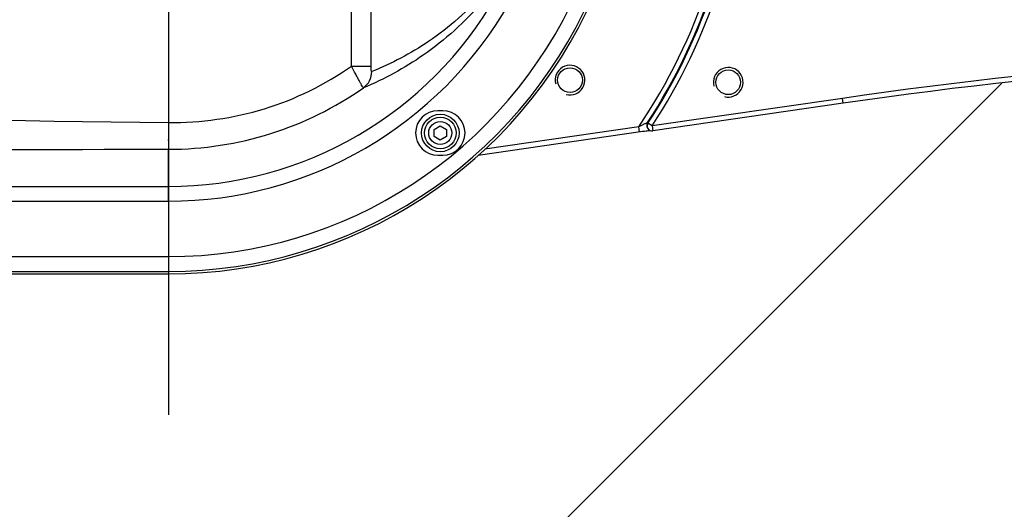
# Model space of a CAD drawing. Extents: x 0 to 594, y 0 to 420.
# Tile 23 of 104: x 114 to 134, y 165 to 175. Entities that reach past the tile are written whole.
import ezdxf

# ---------------------------------------------------------------- set-up
doc = ezdxf.new("R2010")
doc.units = 0
doc.header["$LTSCALE"] = 32.67
doc.linetypes.add('CENTER', pattern=[0.6, 0.375, -0.075, 0.075, -0.075])
doc.linetypes.add('PHANTOM', pattern=[0.8, 0.45, -0.05, 0.1, -0.05, 0.1, -0.05])
doc.layers.get('0').update_dxf_attribs({"linetype": 'CONTINUOUS'})
for name, color, linetype in [('1_DESIGN', 7, 'CONTINUOUS'), ('AXIS', 7, 'CONTINUOUS'), ('CRV', 7, 'CONTINUOUS'), ('DRAFT', 7, 'CONTINUOUS'), ('DRIV_DIM', 7, 'CONTINUOUS'), ('ROUND', 7, 'CONTINUOUS')]:
    doc.layers.add(name, color=color, linetype=linetype)
doc.styles.get("Standard").update_dxf_attribs({"font": 'txt', "width": 0.8})
doc.dimstyles.new('DIMSTYLE_1', dxfattribs={"dimtxt": 3.8, "dimasz": 1.8, "dimexe": 2, "dimexo": 1.5, "dimgap": 1.9, "dimtad": 1, "dimdec": 3, "dimlfac": 10, "dimtxsty": 'STANDARD', "dimblk": 'OPEN', "dimblk1": 'OPEN', "dimblk2": 'OPEN', "dimcen": 0.09, "dimazin": 2, "dimtp": 0.5, "dimtm": 0.5, "dimtfac": 1, "dimtdec": -1, "dimtofl": 0, "dimtmove": 0, "dimatfit": 3, "dimtolj": 1})

# ---------------------------------------------------------------- blocks, each defined once
blk = doc.blocks.new('*D1')
at = {"layer": 'DRIV_DIM', "color": 2, "linetype": 'CONTINUOUS'}
blk.add_line((239.529, 103.374), (249.381, 92.432), dxfattribs=at)
for points in [[(58.018, 177.008), (57.388, 178.803), (56.787, 176.998)], [(247.104, 92.263), (248.043, 93.918), (246.288, 93.185)]]:
    blk.add_lwpolyline(points, dxfattribs=at)
for start, end in [(180, 246), (246, 312)]:
    blk.add_arc((171.612, 178.803), 114.224, start, end, dxfattribs=at)
blk = doc.blocks.new('_OPEN')
at = {"color": 0, "linetype": 'BYBLOCK'}
for p, q in [((0, 0), (-1, 0.342)), ((-1, -0.342), (0, 0)), ((-1, 0), (0, 0))]:
    blk.add_line(p, q, dxfattribs=at)

msp = doc.modelspace()

# ---------------------------------------------------------------- linework, layer by layer
at = {"color": 9, "linetype": 'CONTINUOUS'}
for p, q in [((120.71068, 173.6079), (120.71068, 176.15284)), ((120.31457, 173.6079), (120.31457, 176.03838))]:
    msp.add_line(p, q, dxfattribs=at)
at = {"color": 7, "linetype": 'CONTINUOUS'}
for p, q in [((122.16228, 172.70284), (122.06228, 172.70284)), ((122.06228, 171.80284), (122.16228, 171.80284))]:
    msp.add_line(p, q, dxfattribs=at)
at = {"color": 2, "linetype": 'CONTINUOUS'}
for centre in [(124.73685, 173.32275), (127.93708, 173.27937)]:
    msp.add_arc(centre, 0.3, 255, 195, dxfattribs=at)
at = {"color": 7, "linetype": 'CONTINUOUS'}
for centre, start, end in [((122.06228, 172.25284), 90, 270), ((122.16228, 172.25284), 270, 90)]:
    msp.add_arc(centre, 0.45, start, end, dxfattribs=at)
at = {"layer": '1_DESIGN', "color": 7, "linetype": 'CONTINUOUS'}
for p, q in [((121.98728, 172.32501), (122.11228, 172.39718)), ((121.98728, 172.18067), (121.98728, 172.32501)), ((122.11228, 172.39718), (122.23728, 172.32501)), ((122.23728, 172.32501), (122.23728, 172.18067)), ((122.11228, 172.10851), (121.98728, 172.18067)), ((122.23728, 172.18067), (122.11228, 172.10851))]:
    msp.add_line(p, q, dxfattribs=at)
msp.add_circle((122.11228, 172.25284), 0.38, dxfattribs=at)
at = {"layer": '1_DESIGN', "color": 9, "linetype": 'CONTINUOUS'}
for radius in [0.31942, 0.23333]:
    msp.add_circle((122.11228, 172.25284), radius, dxfattribs=at)
at = {"layer": 'AXIS', "color": 7, "linetype": 'CENTER'}
msp.add_line((116.61228, 178.80284), (116.61228, 164.78126), dxfattribs=at)
at = {"layer": 'AXIS', "color": 7, "linetype": 'CONTINUOUS'}
for centre in [(124.73685, 173.32275), (127.93708, 173.27937)]:
    msp.add_circle(centre, 0.25, dxfattribs=at)
at = {"layer": 'CRV', "color": 2, "linetype": 'CONTINUOUS'}
msp.add_line((86.50492, 126.2982), (133.47036, 173.26363), dxfattribs=at)
at = {"layer": 'CRV', "color": 2, "linetype": 'PHANTOM'}
msp.add_arc((171.61228, 178.80284), 100, 184.551535, 312, dxfattribs=at)
at = {"layer": 'DRAFT', "color": 7, "linetype": 'CONTINUOUS'}
msp.add_line((98.09997, 169.40284), (116.61228, 169.40284), dxfattribs=at)
at = {"layer": 'ROUND', "color": 9, "linetype": 'CONTINUOUS'}
for p, q in [((120.31457, 173.6079), (120.71068, 173.6079)), ((130.25138, 172.95371), (126.39695, 172.39427)), ((130.26575, 172.85474), (130.25138, 172.95371)), ((126.12795, 172.3764), (123.01272, 171.92425)), ((126.14232, 172.27743), (126.12795, 172.3764)), ((126.31335, 172.44902), (126.30494, 172.46212)), ((126.39695, 172.39427), (126.31335, 172.44902)), ((126.39695, 172.39427), (126.41132, 172.2953)), ((116.61228, 170.8725), (116.61228, 171.92268)), ((98.09997, 171.17232), (116.61228, 171.17232)), ((98.09997, 170.8725), (116.61228, 170.8725)), ((98.09997, 169.75192), (116.61228, 169.75192)), ((116.61228, 169.75192), (116.61228, 169.40284)), ((98.09997, 169.4521), (116.61228, 169.4521))]:
    msp.add_line(p, q, dxfattribs=at)
at = {"layer": 'ROUND', "color": 7, "linetype": 'CONTINUOUS'}
for p, q in [((130.26575, 172.85474), (126.41132, 172.2953)), ((126.30426, 172.35363), (126.31263, 172.34051)), ((122.88048, 171.80401), (126.16493, 172.28069)), ((126.16493, 172.28069), (126.20486, 172.28631)), ((126.20486, 172.28631), (126.24237, 172.29143)), ((126.24237, 172.29143), (126.27699, 172.29599)), ((126.27699, 172.29599), (126.2982, 172.29869)), ((126.2982, 172.29869), (126.31771, 172.30109)), ((126.31771, 172.30109), (126.33535, 172.30316))]:
    msp.add_line(p, q, dxfattribs=at)
msp.add_lwpolyline([(126.33535, 172.30316), (126.35089, 172.3049), (126.35232, 172.30505)], dxfattribs=at)
at = {"layer": 'ROUND', "color": 9, "linetype": 'CONTINUOUS'}
for centre, radius, start, end in [((116.61228, 178.80284), 9.05093, 270, 336.106031), ((116.61228, 178.80284), 11.48248, 325.96673, 342.0679), ((116.61228, 178.80284), 11.58242, 326.808189, 342.0679), ((116.61228, 178.80284), 11.59663, 326.776784, 342.129401), ((116.61228, 178.80284), 11.69657, 326.776784, 342.129401), ((116.61228, 178.80284), 7.63052, 270, 330.366219), ((116.61228, 178.80284), 9.35075, 270, 336.106031), ((116.61228, 178.80284), 7.93034, 270, 330.366219), ((144.96687, 71.5665), 102.44956, 82.3506856, 98.258322), ((116.60923, 178.80473), 6.88204, 270.025405, 305.00801), ((126.38851, 172.40736), 0.09992, 146.763932, 212.523465), ((126.39692, 172.39421), 0.09994, 146.737359, 201.561117), ((126.39703, 172.39429), 0.10008, 201.582587, 212.367689)]:
    msp.add_arc(centre, radius, start, end, dxfattribs=at)
at = {"layer": 'ROUND', "color": 7, "linetype": 'CONTINUOUS'}
for centre, radius, start, end in [((116.61228, 178.80284), 9.4, 270, 336.173974), ((144.96687, 71.5665), 102.34956, 82.3506856, 98.258322), ((126.39695, 172.39427), 0.1, 212.380064, 278.258334)]:
    msp.add_arc(centre, radius, start, end, dxfattribs=at)
at = {"layer": 'ROUND', "color": 9, "linetype": 'CONTINUOUS'}
for points, knots in [([(123.01835, 175.11923), (122.68467, 174.73348), (121.96895, 174.09898), (121.12725, 173.65523), (120.72423, 173.49532)], [0, 0, 0, 0, 0.54051426, 1, 1, 1, 1]), ([(122.96308, 174.91033), (122.61433, 174.50006), (121.86498, 173.82226), (120.98147, 173.34257), (120.55739, 173.16784)], [0, 0, 0, 0, 0.54001263, 1, 1, 1, 1]), ([(116.61228, 172.46409), (117.26621, 172.45796), (118.58393, 172.64323), (119.78168, 173.22922), (120.31457, 173.6079)], [0, 0, 0, 0, 0.50008828, 1, 1, 1, 1]), ([(120.55739, 173.16784), (120.55603, 173.16814), (120.553, 173.17166), (120.54428, 173.18268), (120.52905, 173.20787), (120.50544, 173.24826), (120.47541, 173.30266), (120.43996, 173.36834), (120.38546, 173.47126), (120.34333, 173.55217), (120.31457, 173.6079)], [0, 0, 0, 0, 0.00830116, 0.02541032, 0.08630152, 0.18096584, 0.30582294, 0.45610423, 0.62614643, 1, 1, 1, 1]), ([(120.72423, 173.49532), (120.72115, 173.49409), (120.71586, 173.51271), (120.71388, 173.53122), (120.71099, 173.56885), (120.71068, 173.59418), (120.71068, 173.6079)], [0, 0, 0, 0, 0.08656554, 0.3190838, 0.6416549, 1, 1, 1, 1]), ([(120.55739, 173.16784), (120.60874, 173.20418), (120.69511, 173.30377), (120.72472, 173.43208), (120.72423, 173.49532)], [0, 0, 0, 0, 0.4987043, 1, 1, 1, 1]), ([(116.61228, 172.46409), (116.61164, 172.39644), (116.61088, 172.29809), (116.61036, 172.17266), (116.61012, 172.09237), (116.61046, 172.0258), (116.61022, 171.97516), (116.61184, 171.94285), (116.6111, 171.92706), (116.61228, 171.92268)], [0, 0, 0, 0, 0.37480949, 0.5449334, 0.69503431, 0.81959555, 0.9140442, 0.97491315, 1, 1, 1, 1]), ([(126.30494, 172.46212), (126.30475, 172.46282), (126.30081, 172.46064), (126.29673, 172.45971), (126.28832, 172.45567), (126.27511, 172.44976), (126.25603, 172.44057), (126.23194, 172.42884), (126.20657, 172.41624), (126.17176, 172.39878), (126.14551, 172.38541), (126.12795, 172.3764)], [0, 0, 0, 0, 0.01097891, 0.04152579, 0.08659704, 0.14132574, 0.26765834, 0.40619885, 0.55098592, 0.69917677, 1, 1, 1, 1]), ([(98.09997, 171.90268), (99.64212, 171.90501), (105.81289, 171.91416), (111.98366, 171.92117), (116.61228, 171.92268)], [0, 0, 0, 0, 0.24991286, 1, 1, 1, 1])]:
    msp.add_open_spline(points, degree=3, knots=knots, dxfattribs=at)
msp.add_open_spline([(98.09997, 173.03721), (104.26794, 172.77066), (110.43882, 172.52192), (116.61228, 172.46409)], degree=3, dxfattribs=at)

# ---------------------------------------------------------------- dimensions: what is measured, and where the dimension line sits
at = {"layer": 'DRIV_DIM', "color": 2, "linetype": 'CONTINUOUS'}
dim = msp.add_angular_dim_2l(base=(125.15322, 74.45408), line1=((60.03058, 178.80284), (58.88834, 178.80284)), line2=((237.76103, 105.33721), (238.52534, 104.48836)), dimstyle='DIMSTYLE_1', override={"dimtad": 2}, dxfattribs=at)
dim.commit()
dim.dimension.update_dxf_attribs({"geometry": '*D1', "text_midpoint": (77.37091, 114.26082), "dimtype": 162})

doc.saveas('drawing.dxf')
